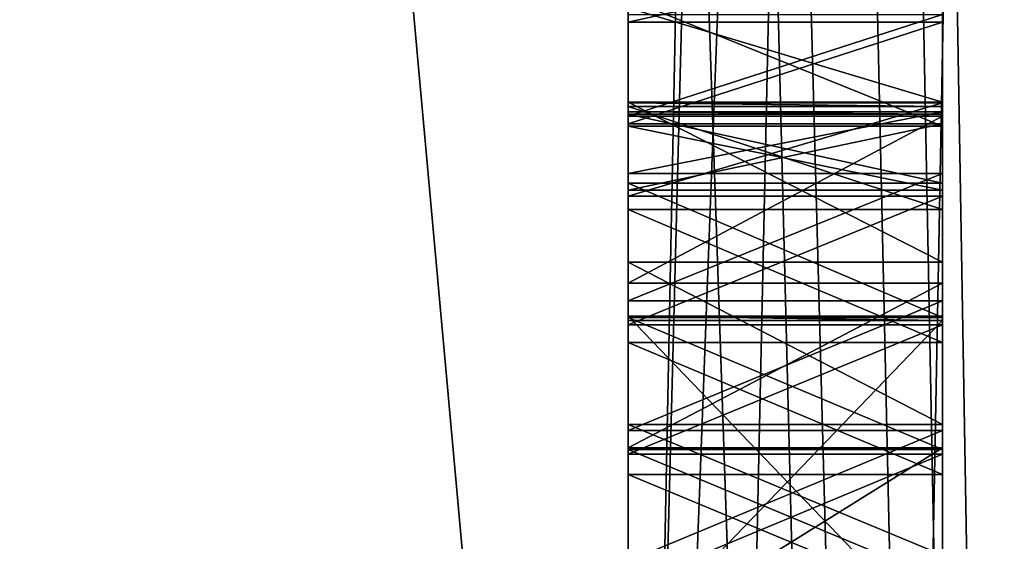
# Model space of a CAD drawing. Header units: millimetres. Extents: x -25 to 90, y -3 to 328.
# Tile 59 of 139: x 40.306 to 40.62, y 50.585 to 50.751. Entities that reach past the tile are written whole.
import ezdxf

# ---------------------------------------------------------------- set-up
doc = ezdxf.new("R2010")
doc.units = ezdxf.units.MM
doc.header["$LTSCALE"] = 65.185185
for name, color, linetype in [('100', 7, 'CONTINUOUS'), ('112', 7, 'CONTINUOUS'), ('115', 7, 'CONTINUOUS'), ('116', 7, 'CONTINUOUS'), ('119', 7, 'CONTINUOUS'), ('120', 7, 'CONTINUOUS'), ('214', 7, 'CONTINUOUS'), ('215', 7, 'CONTINUOUS'), ('216', 7, 'CONTINUOUS'), ('217', 7, 'CONTINUOUS'), ('221', 7, 'CONTINUOUS'), ('222', 7, 'CONTINUOUS'), ('223', 7, 'CONTINUOUS'), ('224', 7, 'CONTINUOUS'), ('225', 7, 'CONTINUOUS'), ('228', 7, 'CONTINUOUS'), ('229', 7, 'CONTINUOUS'), ('230', 7, 'CONTINUOUS'), ('231', 7, 'CONTINUOUS'), ('247', 7, 'CONTINUOUS'), ('248', 7, 'CONTINUOUS'), ('249', 7, 'CONTINUOUS'), ('250', 7, 'CONTINUOUS'), ('251', 7, 'CONTINUOUS'), ('252', 7, 'CONTINUOUS'), ('253', 7, 'CONTINUOUS'), ('254', 7, 'CONTINUOUS'), ('255', 7, 'CONTINUOUS'), ('256', 7, 'CONTINUOUS'), ('257', 7, 'CONTINUOUS'), ('258', 7, 'CONTINUOUS'), ('259', 7, 'CONTINUOUS'), ('260', 7, 'CONTINUOUS'), ('261', 7, 'CONTINUOUS'), ('262', 7, 'CONTINUOUS'), ('263', 7, 'CONTINUOUS'), ('271', 7, 'CONTINUOUS'), ('288', 7, 'CONTINUOUS'), ('289', 7, 'CONTINUOUS'), ('290', 7, 'CONTINUOUS'), ('3', 7, 'CONTINUOUS'), ('397', 7, 'CONTINUOUS'), ('399', 7, 'CONTINUOUS'), ('4', 7, 'CONTINUOUS'), ('404', 7, 'CONTINUOUS'), ('405', 7, 'CONTINUOUS'), ('729', 7, 'CONTINUOUS'), ('730', 7, 'CONTINUOUS'), ('737', 7, 'CONTINUOUS'), ('738', 7, 'CONTINUOUS')]:
    doc.layers.add(name, color=color, linetype=linetype)

msp = doc.modelspace()

# ---------------------------------------------------------------- linework, layer by layer
at = {"layer": '100', "linetype": 'CONTINUOUS'}
for points in [[(40.5, 50, 21), (40.5, 56.4896, 19.97211), (0, 50, 21), (40.5, 50, 21)], [(0, 50, 21), (40.5, 56.4896, 19.97211), (6.77754, 55.3709, 20.30156), (0, 50, 21)], [(40.5, 56.4896, -19.97211), (40.5, 50, -21), (6.78023, 55.37303, -20.301), (40.5, 56.4896, -19.97211)], [(40.5, 50, -21), (0, 50, -21), (6.78023, 55.37303, -20.301), (40.5, 50, -21)]]:
    msp.add_3dface(points, dxfattribs=at)
at = {"layer": '112', "linetype": 'CONTINUOUS'}
for points in [[(40.5, 55.22419, -16.07227), (40.5, 52.64471, -16.69178), (40.5, 50.66687, -16.34725), (40.5, 55.22419, -16.07227)], [(40.5, 55.03648, -15.49483), (40.5, 55.22419, -16.07227), (40.5, 50, -16.29282), (40.5, 55.03648, -15.49483)], [(40.5, 50, -16.29282), (40.5, 55.22419, -16.07227), (40.5, 50.61444, -16.33848), (40.5, 50, -16.29282)], [(40.5, 50.61444, -16.33848), (40.5, 55.22419, -16.07227), (40.5, 50.66687, -16.34725), (40.5, 50.61444, -16.33848)], [(40.5, 52.64471, 16.69178), (40.5, 55.22419, 16.07227), (40.5, 50.65631, 16.67807), (40.5, 52.64471, 16.69178)], [(40.5, 50, 16.29282), (40.5, 55.22419, 16.07227), (40.5, 55.03648, 15.49483), (40.5, 50, 16.29282)], [(40.5, 55.22419, 16.07227), (40.5, 50, 16.29282), (40.5, 49.35431, 16.3381), (40.5, 55.22419, 16.07227)], [(40.5, 50.65631, 16.67807), (40.5, 55.22419, 16.07227), (40.5, 50.65498, 16.63553), (40.5, 50.65631, 16.67807)], [(40.5, 50.65498, 16.63553), (40.5, 55.22419, 16.07227), (40.5, 50.54157, 16.34106), (40.5, 50.65498, 16.63553)], [(40.5, 50.54157, 16.34106), (40.5, 55.22419, 16.07227), (40.5, 49.40637, 16.33962), (40.5, 50.54157, 16.34106)], [(40.5, 55.22419, 16.07227), (40.5, 49.35431, 16.3381), (40.5, 49.40637, 16.33962), (40.5, 55.22419, 16.07227)], [(40.5, 52.64471, -16.69178), (40.5, 50, -16.9), (40.5, 50.62186, -16.83853), (40.5, 52.64471, -16.69178)], [(40.5, 50.66687, -16.34725), (40.5, 52.64471, -16.69178), (40.5, 50.72006, -16.37729), (40.5, 50.66687, -16.34725)], [(40.5, 50.72006, -16.37729), (40.5, 52.64471, -16.69178), (40.5, 50.75243, -16.40807), (40.5, 50.72006, -16.37729)], [(40.5, 50.75736, -16.54628), (40.5, 52.64471, -16.69178), (40.5, 50.71686, -16.57966), (40.5, 50.75736, -16.54628)], [(40.5, 50.71686, -16.57966), (40.5, 52.64471, -16.69178), (40.5, 50.69642, -16.59104), (40.5, 50.71686, -16.57966)], [(40.5, 50.69642, -16.59104), (40.5, 52.64471, -16.69178), (40.5, 50.71762, -16.60092), (40.5, 50.69642, -16.59104)], [(40.5, 50.71762, -16.60092), (40.5, 52.64471, -16.69178), (40.5, 50.74999, -16.6317), (40.5, 50.71762, -16.60092)], [(40.5, 50.74999, -16.6317), (40.5, 52.64471, -16.69178), (40.5, 50.77232, -16.67349), (40.5, 50.74999, -16.6317)], [(40.5, 50.75454, -16.75928), (40.5, 52.64471, -16.69178), (40.5, 50.72445, -16.79229), (40.5, 50.75454, -16.75928)], [(40.5, 50.72445, -16.79229), (40.5, 52.64471, -16.69178), (40.5, 50.67354, -16.82604), (40.5, 50.72445, -16.79229)], [(40.5, 50.67354, -16.82604), (40.5, 52.64471, -16.69178), (40.5, 50.62186, -16.83853), (40.5, 50.67354, -16.82604)], [(40.5, 50, 16.9), (40.5, 52.64471, 16.69178), (40.5, 50.43224, 16.84472), (40.5, 50, 16.9)], [(40.5, 50.43224, 16.84472), (40.5, 52.64471, 16.69178), (40.5, 50.48396, 16.83246), (40.5, 50.43224, 16.84472)], [(40.5, 50.48396, 16.83246), (40.5, 52.64471, 16.69178), (40.5, 50.52494, 16.80989), (40.5, 50.48396, 16.83246)], [(40.5, 50.52494, 16.80989), (40.5, 52.64471, 16.69178), (40.5, 50.54477, 16.77734), (40.5, 50.52494, 16.80989)], [(40.5, 50.54477, 16.77734), (40.5, 52.64471, 16.69178), (40.5, 50.55419, 16.74512), (40.5, 50.54477, 16.77734)], [(40.5, 50.55419, 16.74512), (40.5, 52.64471, 16.69178), (40.5, 50.55219, 16.68132), (40.5, 50.55419, 16.74512)], [(40.5, 50.55219, 16.68132), (40.5, 52.64471, 16.69178), (40.5, 50.65631, 16.67807), (40.5, 50.55219, 16.68132)], [(40.5, 50.55087, 16.63879), (40.5, 50.65498, 16.63553), (40.5, 50.54157, 16.34106), (40.5, 50.55087, 16.63879)], [(40.5, 50.62186, -16.83853), (40.5, 50, -16.9), (40.5, 50.58022, -16.84002), (40.5, 50.62186, -16.83853)], [(40.5, 44.77581, -16.07227), (40.5, 50, -16.29282), (40.5, 50.61444, -16.33848), (40.5, 44.77581, -16.07227)], [(40.5, 50.55198, -16.34071), (40.5, 44.77581, -16.07227), (40.5, 50.61444, -16.33848), (40.5, 50.55198, -16.34071)]]:
    msp.add_3dface(points, dxfattribs=at)
at = {"layer": '115', "linetype": 'CONTINUOUS'}
for points in [[(40.5, 45.30261, -19.31948), (40.5, 57.08937, -18.57549), (40.71787, 57.15094, -18.7652), (40.5, 45.30261, -19.31948)], [(40.5, 45.30261, -19.31948), (40.71787, 57.15094, -18.7652), (40.71787, 45.24081, -19.50945), (40.5, 45.30261, -19.31948)], [(40.5, 57.08937, 18.57549), (40.5, 45.30261, 19.31948), (40.71787, 57.15094, 18.7652), (40.5, 57.08937, 18.57549)], [(40.5, 45.30261, 19.31948), (40.71787, 45.24081, 19.50945), (40.71787, 57.15094, 18.7652), (40.5, 45.30261, 19.31948)]]:
    msp.add_3dface(points, dxfattribs=at)
at = {"layer": '116', "linetype": 'CONTINUOUS'}
for points in [[(40.5, 56.93018, 17.45206), (40.68118, 57.03009, 17.19714), (40.68118, 46.24891, 18.19596), (40.5, 56.93018, 17.45206)], [(40.5, 51.4969, -18.71794), (40.5, 50.09863, -18.77744), (40.68118, 57.03009, -17.19714), (40.5, 51.4969, -18.71794)], [(40.5, 50.09863, -18.77744), (40.5, 48.69976, -18.73263), (40.68118, 57.03009, -17.19714), (40.5, 50.09863, -18.77744)], [(40.5, 48.69976, -18.73263), (40.68118, 46.24891, -18.19596), (40.68118, 57.03009, -17.19714), (40.5, 48.69976, -18.73263)], [(40.5, 55.61103, 17.91977), (40.5, 56.93018, 17.45206), (40.68118, 46.24891, 18.19596), (40.5, 55.61103, 17.91977)], [(40.5, 54.26082, 18.2879), (40.5, 55.61103, 17.91977), (40.68118, 46.24891, 18.19596), (40.5, 54.26082, 18.2879)], [(40.5, 52.88685, 18.55446), (40.5, 54.26082, 18.2879), (40.68118, 46.24891, 18.19596), (40.5, 52.88685, 18.55446)], [(40.5, 51.4969, 18.71794), (40.5, 52.88685, 18.55446), (40.68118, 46.24891, 18.19596), (40.5, 51.4969, 18.71794)], [(40.5, 50.09863, 18.77744), (40.5, 51.4969, 18.71794), (40.68118, 46.24891, 18.19596), (40.5, 50.09863, 18.77744)]]:
    msp.add_3dface(points, dxfattribs=at)
at = {"layer": '119', "linetype": 'CONTINUOUS'}
for points in [[(40.7, 55.28419, -16.26307), (40.7, 44.71581, -16.26307), (40.5, 52.64471, -16.69178), (40.7, 55.28419, -16.26307)], [(40.7, 44.71581, -16.26307), (40.5, 50, -16.9), (40.5, 52.64471, -16.69178), (40.7, 44.71581, -16.26307)]]:
    msp.add_3dface(points, dxfattribs=at)
at = {"layer": '120', "linetype": 'CONTINUOUS'}
for points in [[(40.5, 52.64471, 16.69178), (40.5, 50, 16.9), (40.7, 55.28419, 16.26307), (40.5, 52.64471, 16.69178)], [(40.5, 50, 16.9), (40.7, 44.71581, 16.26307), (40.7, 55.28419, 16.26307), (40.5, 50, 16.9)]]:
    msp.add_3dface(points, dxfattribs=at)
at = {"layer": '214', "linetype": 'CONTINUOUS'}
for points in [[(40.5, 50.55198, -16.34071), (40.5, 50.61444, -16.33848), (40.6, 50.61444, -16.33848), (40.5, 50.55198, -16.34071)], [(40.6, 50.55198, -16.34071), (40.5, 50.55198, -16.34071), (40.6, 50.61444, -16.33848), (40.6, 50.55198, -16.34071)]]:
    msp.add_3dface(points, dxfattribs=at)
at = {"layer": '215', "linetype": 'CONTINUOUS'}
for points in [[(40.5, 50.61444, -16.33848), (40.5, 50.66687, -16.34725), (40.6, 50.66687, -16.34725), (40.5, 50.61444, -16.33848)], [(40.6, 50.61444, -16.33848), (40.5, 50.61444, -16.33848), (40.6, 50.66687, -16.34725), (40.6, 50.61444, -16.33848)]]:
    msp.add_3dface(points, dxfattribs=at)
at = {"layer": '216', "linetype": 'CONTINUOUS'}
for points in [[(40.5, 50.66687, -16.34725), (40.5, 50.72006, -16.37729), (40.6, 50.72006, -16.37729), (40.5, 50.66687, -16.34725)], [(40.6, 50.66687, -16.34725), (40.5, 50.66687, -16.34725), (40.6, 50.72006, -16.37729), (40.6, 50.66687, -16.34725)]]:
    msp.add_3dface(points, dxfattribs=at)
at = {"layer": '217', "linetype": 'CONTINUOUS'}
for points in [[(40.5, 50.72006, -16.37729), (40.5, 50.75243, -16.40807), (40.6, 50.75243, -16.40807), (40.5, 50.72006, -16.37729)], [(40.6, 50.72006, -16.37729), (40.5, 50.72006, -16.37729), (40.6, 50.75243, -16.40807), (40.6, 50.72006, -16.37729)]]:
    msp.add_3dface(points, dxfattribs=at)
at = {"layer": '221', "linetype": 'CONTINUOUS'}
for points in [[(40.5, 50.75736, -16.54628), (40.5, 50.71686, -16.57966), (40.6, 50.71686, -16.57966), (40.5, 50.75736, -16.54628)], [(40.6, 50.75736, -16.54628), (40.5, 50.75736, -16.54628), (40.6, 50.71686, -16.57966), (40.6, 50.75736, -16.54628)]]:
    msp.add_3dface(points, dxfattribs=at)
at = {"layer": '222', "linetype": 'CONTINUOUS'}
for points in [[(40.5, 50.71686, -16.57966), (40.5, 50.69642, -16.59104), (40.6, 50.69642, -16.59104), (40.5, 50.71686, -16.57966)], [(40.6, 50.71686, -16.57966), (40.5, 50.71686, -16.57966), (40.6, 50.69642, -16.59104), (40.6, 50.71686, -16.57966)]]:
    msp.add_3dface(points, dxfattribs=at)
at = {"layer": '223', "linetype": 'CONTINUOUS'}
for points in [[(40.5, 50.69642, -16.59104), (40.5, 50.71762, -16.60092), (40.6, 50.71762, -16.60092), (40.5, 50.69642, -16.59104)], [(40.6, 50.69642, -16.59104), (40.5, 50.69642, -16.59104), (40.6, 50.71762, -16.60092), (40.6, 50.69642, -16.59104)]]:
    msp.add_3dface(points, dxfattribs=at)
at = {"layer": '224', "linetype": 'CONTINUOUS'}
for points in [[(40.5, 50.71762, -16.60092), (40.5, 50.74999, -16.6317), (40.6, 50.74999, -16.6317), (40.5, 50.71762, -16.60092)], [(40.6, 50.71762, -16.60092), (40.5, 50.71762, -16.60092), (40.6, 50.74999, -16.6317), (40.6, 50.71762, -16.60092)]]:
    msp.add_3dface(points, dxfattribs=at)
at = {"layer": '225', "linetype": 'CONTINUOUS'}
for points in [[(40.5, 50.74999, -16.6317), (40.5, 50.77232, -16.67349), (40.6, 50.77232, -16.67349), (40.5, 50.74999, -16.6317)], [(40.6, 50.74999, -16.6317), (40.5, 50.74999, -16.6317), (40.6, 50.77232, -16.67349), (40.6, 50.74999, -16.6317)]]:
    msp.add_3dface(points, dxfattribs=at)
at = {"layer": '228', "linetype": 'CONTINUOUS'}
for points in [[(40.5, 50.75454, -16.75928), (40.5, 50.72445, -16.79229), (40.6, 50.72445, -16.79229), (40.5, 50.75454, -16.75928)], [(40.6, 50.75454, -16.75928), (40.5, 50.75454, -16.75928), (40.6, 50.72445, -16.79229), (40.6, 50.75454, -16.75928)]]:
    msp.add_3dface(points, dxfattribs=at)
at = {"layer": '229', "linetype": 'CONTINUOUS'}
for points in [[(40.5, 50.72445, -16.79229), (40.5, 50.67354, -16.82604), (40.6, 50.67354, -16.82604), (40.5, 50.72445, -16.79229)], [(40.6, 50.72445, -16.79229), (40.5, 50.72445, -16.79229), (40.6, 50.67354, -16.82604), (40.6, 50.72445, -16.79229)]]:
    msp.add_3dface(points, dxfattribs=at)
at = {"layer": '230', "linetype": 'CONTINUOUS'}
for points in [[(40.5, 50.67354, -16.82604), (40.5, 50.62186, -16.83853), (40.6, 50.62186, -16.83853), (40.5, 50.67354, -16.82604)], [(40.6, 50.67354, -16.82604), (40.5, 50.67354, -16.82604), (40.6, 50.62186, -16.83853), (40.6, 50.67354, -16.82604)]]:
    msp.add_3dface(points, dxfattribs=at)
at = {"layer": '231', "linetype": 'CONTINUOUS'}
for points in [[(40.5, 50.62186, -16.83853), (40.5, 50.58022, -16.84002), (40.6, 50.58022, -16.84002), (40.5, 50.62186, -16.83853)], [(40.6, 50.62186, -16.83853), (40.5, 50.62186, -16.83853), (40.6, 50.58022, -16.84002), (40.6, 50.62186, -16.83853)]]:
    msp.add_3dface(points, dxfattribs=at)
at = {"layer": '247', "linetype": 'CONTINUOUS'}
for points in [[(40.6, 50.57074, -16.57423), (40.5, 50.57074, -16.57423), (40.6, 50.61238, -16.57275), (40.6, 50.57074, -16.57423)], [(40.6, 50.61238, -16.57275), (40.5, 50.57074, -16.57423), (40.5, 50.61238, -16.57275), (40.6, 50.61238, -16.57275)]]:
    msp.add_3dface(points, dxfattribs=at)
at = {"layer": '248', "linetype": 'CONTINUOUS'}
for points in [[(40.6, 50.61238, -16.57275), (40.5, 50.61238, -16.57275), (40.6, 50.65364, -16.56063), (40.6, 50.61238, -16.57275)], [(40.6, 50.65364, -16.56063), (40.5, 50.61238, -16.57275), (40.5, 50.65364, -16.56063), (40.6, 50.65364, -16.56063)]]:
    msp.add_3dface(points, dxfattribs=at)
at = {"layer": '249', "linetype": 'CONTINUOUS'}
for points in [[(40.6, 50.65364, -16.56063), (40.5, 50.65364, -16.56063), (40.6, 50.69452, -16.53788), (40.6, 50.65364, -16.56063)], [(40.6, 50.69452, -16.53788), (40.5, 50.65364, -16.56063), (40.5, 50.69452, -16.53788), (40.6, 50.69452, -16.53788)]]:
    msp.add_3dface(points, dxfattribs=at)
at = {"layer": '250', "linetype": 'CONTINUOUS'}
for points in [[(40.6, 50.69452, -16.53788), (40.5, 50.69452, -16.53788), (40.6, 50.72423, -16.49424), (40.6, 50.69452, -16.53788)], [(40.6, 50.72423, -16.49424), (40.5, 50.69452, -16.53788), (40.5, 50.72423, -16.49424), (40.6, 50.72423, -16.49424)]]:
    msp.add_3dface(points, dxfattribs=at)
at = {"layer": '251', "linetype": 'CONTINUOUS'}
for points in [[(40.6, 50.72423, -16.49424), (40.5, 50.72423, -16.49424), (40.6, 50.72309, -16.46234), (40.6, 50.72423, -16.49424)], [(40.6, 50.72309, -16.46234), (40.5, 50.72423, -16.49424), (40.5, 50.72309, -16.46234), (40.6, 50.72309, -16.46234)]]:
    msp.add_3dface(points, dxfattribs=at)
at = {"layer": '252', "linetype": 'CONTINUOUS'}
for points in [[(40.6, 50.72309, -16.46234), (40.5, 50.72309, -16.46234), (40.6, 50.69035, -16.42093), (40.6, 50.72309, -16.46234)], [(40.6, 50.69035, -16.42093), (40.5, 50.72309, -16.46234), (40.5, 50.69035, -16.42093), (40.6, 50.69035, -16.42093)]]:
    msp.add_3dface(points, dxfattribs=at)
at = {"layer": '253', "linetype": 'CONTINUOUS'}
for points in [[(40.6, 50.69035, -16.42093), (40.5, 50.69035, -16.42093), (40.6, 50.64795, -16.40115), (40.6, 50.69035, -16.42093)], [(40.6, 50.64795, -16.40115), (40.5, 50.69035, -16.42093), (40.5, 50.64795, -16.40115), (40.6, 50.64795, -16.40115)]]:
    msp.add_3dface(points, dxfattribs=at)
at = {"layer": '254', "linetype": 'CONTINUOUS'}
for points in [[(40.6, 50.64795, -16.40115), (40.5, 50.64795, -16.40115), (40.6, 50.60593, -16.39201), (40.6, 50.64795, -16.40115)], [(40.6, 50.60593, -16.39201), (40.5, 50.64795, -16.40115), (40.5, 50.60593, -16.39201), (40.6, 50.60593, -16.39201)]]:
    msp.add_3dface(points, dxfattribs=at)
at = {"layer": '255', "linetype": 'CONTINUOUS'}
for points in [[(40.5, 50.56429, -16.3935), (40.6, 50.56429, -16.3935), (40.5, 50.60593, -16.39201), (40.5, 50.56429, -16.3935)], [(40.6, 50.56429, -16.3935), (40.6, 50.60593, -16.39201), (40.5, 50.60593, -16.39201), (40.6, 50.56429, -16.3935)]]:
    msp.add_3dface(points, dxfattribs=at)
at = {"layer": '256', "linetype": 'CONTINUOUS'}
for points in [[(40.6, 50.61997, -16.78538), (40.5, 50.61997, -16.78538), (40.6, 50.66123, -16.77326), (40.6, 50.61997, -16.78538)], [(40.6, 50.66123, -16.77326), (40.5, 50.61997, -16.78538), (40.5, 50.66123, -16.77326), (40.6, 50.66123, -16.77326)]]:
    msp.add_3dface(points, dxfattribs=at)
at = {"layer": '257', "linetype": 'CONTINUOUS'}
for points in [[(40.6, 50.66123, -16.77326), (40.5, 50.66123, -16.77326), (40.6, 50.70173, -16.73988), (40.6, 50.66123, -16.77326)], [(40.6, 50.70173, -16.73988), (40.5, 50.66123, -16.77326), (40.5, 50.70173, -16.73988), (40.6, 50.70173, -16.73988)]]:
    msp.add_3dface(points, dxfattribs=at)
at = {"layer": '258', "linetype": 'CONTINUOUS'}
for points in [[(40.6, 50.70173, -16.73988), (40.5, 50.70173, -16.73988), (40.6, 50.72141, -16.70724), (40.6, 50.70173, -16.73988)], [(40.6, 50.72141, -16.70724), (40.5, 50.70173, -16.73988), (40.5, 50.72141, -16.70724), (40.6, 50.72141, -16.70724)]]:
    msp.add_3dface(points, dxfattribs=at)
at = {"layer": '259', "linetype": 'CONTINUOUS'}
for points in [[(40.6, 50.72141, -16.70724), (40.5, 50.72141, -16.70724), (40.6, 50.72065, -16.68598), (40.6, 50.72141, -16.70724)], [(40.6, 50.72065, -16.68598), (40.5, 50.72141, -16.70724), (40.5, 50.72065, -16.68598), (40.6, 50.72065, -16.68598)]]:
    msp.add_3dface(points, dxfattribs=at)
at = {"layer": '260', "linetype": 'CONTINUOUS'}
for points in [[(40.6, 50.72065, -16.68598), (40.5, 50.72065, -16.68598), (40.6, 50.69869, -16.65483), (40.6, 50.72065, -16.68598)], [(40.6, 50.69869, -16.65483), (40.5, 50.72065, -16.68598), (40.5, 50.69869, -16.65483), (40.6, 50.69869, -16.65483)]]:
    msp.add_3dface(points, dxfattribs=at)
at = {"layer": '261', "linetype": 'CONTINUOUS'}
for points in [[(40.6, 50.69869, -16.65483), (40.5, 50.69869, -16.65483), (40.6, 50.65592, -16.62442), (40.6, 50.69869, -16.65483)], [(40.6, 50.65592, -16.62442), (40.5, 50.69869, -16.65483), (40.5, 50.65592, -16.62442), (40.6, 50.65592, -16.62442)]]:
    msp.add_3dface(points, dxfattribs=at)
at = {"layer": '262', "linetype": 'CONTINUOUS'}
for points in [[(40.6, 50.65592, -16.62442), (40.5, 50.65592, -16.62442), (40.6, 50.6139, -16.61527), (40.6, 50.65592, -16.62442)], [(40.6, 50.6139, -16.61527), (40.5, 50.65592, -16.62442), (40.5, 50.6139, -16.61527), (40.6, 50.6139, -16.61527)]]:
    msp.add_3dface(points, dxfattribs=at)
at = {"layer": '263', "linetype": 'CONTINUOUS'}
for points in [[(40.6, 50.6139, -16.61527), (40.5, 50.6139, -16.61527), (40.6, 50.57226, -16.61676), (40.6, 50.6139, -16.61527)], [(40.6, 50.57226, -16.61676), (40.5, 50.6139, -16.61527), (40.5, 50.57226, -16.61676), (40.6, 50.57226, -16.61676)]]:
    msp.add_3dface(points, dxfattribs=at)
at = {"layer": '271', "linetype": 'CONTINUOUS'}
for points in [[(40.5, 50.61997, -16.78538), (40.6, 50.61997, -16.78538), (40.5, 50.57833, -16.78686), (40.5, 50.61997, -16.78538)], [(40.6, 50.61997, -16.78538), (40.6, 50.57833, -16.78686), (40.5, 50.57833, -16.78686), (40.6, 50.61997, -16.78538)]]:
    msp.add_3dface(points, dxfattribs=at)
at = {"layer": '288', "linetype": 'CONTINUOUS'}
for points in [[(40.5, 50.55219, 16.68132), (40.5, 50.65631, 16.67807), (40.6, 50.55219, 16.68132), (40.5, 50.55219, 16.68132)], [(40.6, 50.55219, 16.68132), (40.5, 50.65631, 16.67807), (40.6, 50.65631, 16.67807), (40.6, 50.55219, 16.68132)]]:
    msp.add_3dface(points, dxfattribs=at)
at = {"layer": '289', "linetype": 'CONTINUOUS'}
for points in [[(40.5, 50.65631, 16.67807), (40.5, 50.65498, 16.63553), (40.6, 50.65498, 16.63553), (40.5, 50.65631, 16.67807)], [(40.6, 50.65631, 16.67807), (40.5, 50.65631, 16.67807), (40.6, 50.65498, 16.63553), (40.6, 50.65631, 16.67807)]]:
    msp.add_3dface(points, dxfattribs=at)
at = {"layer": '290', "linetype": 'CONTINUOUS'}
for points in [[(40.5, 50.65498, 16.63553), (40.5, 50.55087, 16.63879), (40.6, 50.65498, 16.63553), (40.5, 50.65498, 16.63553)], [(40.6, 50.65498, 16.63553), (40.5, 50.55087, 16.63879), (40.6, 50.55087, 16.63879), (40.6, 50.65498, 16.63553)]]:
    msp.add_3dface(points, dxfattribs=at)
at = {"layer": '3', "color": 7, "linetype": 'CONTINUOUS', "true_color": 0x0833a0}
for points in [[(39.5, 50, 18.75), (39.5, 61.02112, 15.16896), (40.5, 50, 18.75), (39.5, 50, 18.75)], [(40.5, 50, 18.75), (39.5, 61.02112, 15.16896), (40.5, 51.47104, 18.6922), (40.5, 50, 18.75)], [(39.5, 61.02112, -15.16896), (39.5, 50, -18.75), (40.5, 61.02109, -15.16898), (39.5, 61.02112, -15.16896)], [(40.5, 61.02109, -15.16898), (39.5, 50, -18.75), (40.5, 59.79663, -15.98714), (40.5, 61.02109, -15.16898)], [(40.5, 59.79663, -15.98714), (39.5, 50, -18.75), (40.5, 58.51266, -16.7062), (40.5, 59.79663, -15.98714)], [(40.5, 58.51266, -16.7062), (39.5, 50, -18.75), (40.5, 57.17492, -17.3229), (40.5, 58.51266, -16.7062)], [(40.5, 57.17492, -17.3229), (39.5, 50, -18.75), (40.5, 55.79441, -17.83219), (40.5, 57.17492, -17.3229)], [(40.5, 55.79441, -17.83219), (39.5, 50, -18.75), (40.5, 54.37685, -18.232), (40.5, 55.79441, -17.83219)], [(40.5, 54.37685, -18.232), (39.5, 50, -18.75), (40.5, 52.93336, -18.51913), (40.5, 54.37685, -18.232)], [(40.5, 52.93336, -18.51913), (39.5, 50, -18.75), (40.5, 51.47104, -18.6922), (40.5, 52.93336, -18.51913)], [(40.5, 51.47104, -18.6922), (39.5, 50, -18.75), (40.5, 50, -18.75), (40.5, 51.47104, -18.6922)]]:
    msp.add_3dface(points, dxfattribs=at)
at = {"layer": '397', "linetype": 'CONTINUOUS'}
for points in [[(40.6, 45.01876, -15.33067), (41.45359, 54.82895, -14.86197), (40.6, 54.98124, -15.33067), (40.6, 45.01876, -15.33067)], [(41.45359, 45.17105, -14.86197), (41.45359, 54.82895, -14.86197), (40.6, 45.01876, -15.33067), (41.45359, 45.17105, -14.86197)]]:
    msp.add_3dface(points, dxfattribs=at)
at = {"layer": '399', "linetype": 'CONTINUOUS'}
for points in [[(41.45359, 54.82895, 14.86197), (41.45359, 45.17105, 14.86197), (40.6, 54.98124, 15.33067), (41.45359, 54.82895, 14.86197)], [(40.6, 54.98124, 15.33067), (41.45359, 45.17105, 14.86197), (40.6, 45.01876, 15.33067), (40.6, 54.98124, 15.33067)]]:
    msp.add_3dface(points, dxfattribs=at)
at = {"layer": '4', "color": 7, "linetype": 'CONTINUOUS', "true_color": 0x0833a0}
for points in [[(40.5, 56.4896, 19.97211), (40.5, 50, 21), (40.5, 57.08937, 18.57549), (40.5, 56.4896, 19.97211)], [(40.5, 57.08937, 18.57549), (40.5, 50, 21), (40.5, 45.30261, 19.31948), (40.5, 57.08937, 18.57549)], [(40.5, 45.30261, -19.31948), (40.5, 56.4896, -19.97211), (40.5, 57.08937, -18.57549), (40.5, 45.30261, -19.31948)], [(40.5, 50, -21), (40.5, 56.4896, -19.97211), (40.5, 45.30261, -19.31948), (40.5, 50, -21)], [(40.5, 50.09863, 18.77744), (40.5, 51.47104, 18.6922), (40.5, 51.4969, 18.71794), (40.5, 50.09863, 18.77744)], [(40.5, 51.4969, -18.71794), (40.5, 51.47104, -18.6922), (40.5, 50.09863, -18.77744), (40.5, 51.4969, -18.71794)], [(40.5, 50, 18.75), (40.5, 51.47104, 18.6922), (40.5, 50.09863, 18.77744), (40.5, 50, 18.75)], [(40.5, 51.47104, -18.6922), (40.5, 50, -18.75), (40.5, 50.09863, -18.77744), (40.5, 51.47104, -18.6922)]]:
    msp.add_3dface(points, dxfattribs=at)
at = {"layer": '404', "linetype": 'CONTINUOUS'}
for points in [[(40.5, 55.03648, -15.49483), (40.5, 50, -16.29282), (40.6, 54.98124, -15.33067), (40.5, 55.03648, -15.49483)], [(40.5, 50, -16.29282), (40.6, 45.01876, -15.33067), (40.6, 54.98124, -15.33067), (40.5, 50, -16.29282)]]:
    msp.add_3dface(points, dxfattribs=at)
at = {"layer": '405', "linetype": 'CONTINUOUS'}
for points in [[(40.5, 50, 16.29282), (40.5, 55.03648, 15.49483), (40.6, 54.98124, 15.33067), (40.5, 50, 16.29282)], [(40.5, 50, 16.29282), (40.6, 54.98124, 15.33067), (40.6, 45.01876, 15.33067), (40.5, 50, 16.29282)]]:
    msp.add_3dface(points, dxfattribs=at)
at = {"layer": '729', "linetype": 'CONTINUOUS'}
for points in [[(40.5, 50.72423, -16.49424), (40.5, 50.69452, -16.53788), (40.5, 50.72309, -16.46234), (40.5, 50.72423, -16.49424)], [(40.5, 50.72309, -16.46234), (40.5, 50.69452, -16.53788), (40.5, 50.69035, -16.42093), (40.5, 50.72309, -16.46234)], [(40.5, 50.69452, -16.53788), (40.5, 50.65364, -16.56063), (40.5, 50.69035, -16.42093), (40.5, 50.69452, -16.53788)], [(40.5, 50.69035, -16.42093), (40.5, 50.65364, -16.56063), (40.5, 50.64795, -16.40115), (40.5, 50.69035, -16.42093)], [(40.5, 50.65364, -16.56063), (40.5, 50.61238, -16.57275), (40.5, 50.64795, -16.40115), (40.5, 50.65364, -16.56063)], [(40.5, 50.64795, -16.40115), (40.5, 50.61238, -16.57275), (40.5, 50.60593, -16.39201), (40.5, 50.64795, -16.40115)], [(40.5, 50.61238, -16.57275), (40.5, 50.57074, -16.57423), (40.5, 50.60593, -16.39201), (40.5, 50.61238, -16.57275)], [(40.5, 50.57074, -16.57423), (40.5, 50.56429, -16.3935), (40.5, 50.60593, -16.39201), (40.5, 50.57074, -16.57423)]]:
    msp.add_3dface(points, dxfattribs=at)
at = {"layer": '730', "linetype": 'CONTINUOUS'}
for points in [[(40.5, 50.72141, -16.70724), (40.5, 50.70173, -16.73988), (40.5, 50.72065, -16.68598), (40.5, 50.72141, -16.70724)], [(40.5, 50.72065, -16.68598), (40.5, 50.70173, -16.73988), (40.5, 50.69869, -16.65483), (40.5, 50.72065, -16.68598)], [(40.5, 50.70173, -16.73988), (40.5, 50.66123, -16.77326), (40.5, 50.69869, -16.65483), (40.5, 50.70173, -16.73988)], [(40.5, 50.69869, -16.65483), (40.5, 50.66123, -16.77326), (40.5, 50.65592, -16.62442), (40.5, 50.69869, -16.65483)], [(40.5, 50.66123, -16.77326), (40.5, 50.61997, -16.78538), (40.5, 50.65592, -16.62442), (40.5, 50.66123, -16.77326)], [(40.5, 50.65592, -16.62442), (40.5, 50.61997, -16.78538), (40.5, 50.6139, -16.61527), (40.5, 50.65592, -16.62442)], [(40.5, 50.6139, -16.61527), (40.5, 50.61997, -16.78538), (40.5, 50.57833, -16.78686), (40.5, 50.6139, -16.61527)], [(40.5, 50.57226, -16.61676), (40.5, 50.6139, -16.61527), (40.5, 50.57833, -16.78686), (40.5, 50.57226, -16.61676)]]:
    msp.add_3dface(points, dxfattribs=at)
at = {"layer": '737', "linetype": 'CONTINUOUS'}
for points in [[(40.6, 50.49881, 16.64041), (40.6, 50.4051, 16.64334), (40.6, 50.65631, 16.67807), (40.6, 50.49881, 16.64041)], [(40.6, 50.49881, 16.64041), (40.6, 50.65631, 16.67807), (40.6, 50.55087, 16.63879), (40.6, 50.49881, 16.64041)], [(40.6, 50.4051, 16.64334), (40.6, 50.55219, 16.68132), (40.6, 50.65631, 16.67807), (40.6, 50.4051, 16.64334)], [(40.6, 50.65631, 16.67807), (40.6, 50.65498, 16.63553), (40.6, 50.55087, 16.63879), (40.6, 50.65631, 16.67807)]]:
    msp.add_3dface(points, dxfattribs=at)
at = {"layer": '738', "linetype": 'CONTINUOUS'}
for points in [[(40.6, 50.77514, -16.46049), (40.6, 50.77628, -16.49238), (40.6, 50.72309, -16.46234), (40.6, 50.77514, -16.46049)], [(40.6, 50.77628, -16.49238), (40.6, 50.75736, -16.54628), (40.6, 50.72423, -16.49424), (40.6, 50.77628, -16.49238)], [(40.6, 50.77628, -16.49238), (40.6, 50.72423, -16.49424), (40.6, 50.72309, -16.46234), (40.6, 50.77628, -16.49238)], [(40.6, 50.75243, -16.40807), (40.6, 50.77514, -16.46049), (40.6, 50.69035, -16.42093), (40.6, 50.75243, -16.40807)], [(40.6, 50.77514, -16.46049), (40.6, 50.72309, -16.46234), (40.6, 50.69035, -16.42093), (40.6, 50.77514, -16.46049)], [(40.6, 50.77232, -16.67349), (40.6, 50.77346, -16.70538), (40.6, 50.72065, -16.68598), (40.6, 50.77232, -16.67349)], [(40.6, 50.77346, -16.70538), (40.6, 50.75454, -16.75928), (40.6, 50.72141, -16.70724), (40.6, 50.77346, -16.70538)], [(40.6, 50.77346, -16.70538), (40.6, 50.72141, -16.70724), (40.6, 50.72065, -16.68598), (40.6, 50.77346, -16.70538)], [(40.6, 50.74999, -16.6317), (40.6, 50.77232, -16.67349), (40.6, 50.69869, -16.65483), (40.6, 50.74999, -16.6317)], [(40.6, 50.77232, -16.67349), (40.6, 50.72065, -16.68598), (40.6, 50.69869, -16.65483), (40.6, 50.77232, -16.67349)], [(40.6, 50.75736, -16.54628), (40.6, 50.71686, -16.57966), (40.6, 50.65364, -16.56063), (40.6, 50.75736, -16.54628)], [(40.6, 50.75736, -16.54628), (40.6, 50.65364, -16.56063), (40.6, 50.69452, -16.53788), (40.6, 50.75736, -16.54628)], [(40.6, 50.75736, -16.54628), (40.6, 50.69452, -16.53788), (40.6, 50.72423, -16.49424), (40.6, 50.75736, -16.54628)], [(40.6, 50.75454, -16.75928), (40.6, 50.72445, -16.79229), (40.6, 50.66123, -16.77326), (40.6, 50.75454, -16.75928)], [(40.6, 50.75454, -16.75928), (40.6, 50.66123, -16.77326), (40.6, 50.70173, -16.73988), (40.6, 50.75454, -16.75928)], [(40.6, 50.75454, -16.75928), (40.6, 50.70173, -16.73988), (40.6, 50.72141, -16.70724), (40.6, 50.75454, -16.75928)], [(40.6, 50.72006, -16.37729), (40.6, 50.75243, -16.40807), (40.6, 50.60593, -16.39201), (40.6, 50.72006, -16.37729)], [(40.6, 50.75243, -16.40807), (40.6, 50.69035, -16.42093), (40.6, 50.64795, -16.40115), (40.6, 50.75243, -16.40807)], [(40.6, 50.75243, -16.40807), (40.6, 50.64795, -16.40115), (40.6, 50.60593, -16.39201), (40.6, 50.75243, -16.40807)], [(40.6, 50.71762, -16.60092), (40.6, 50.74999, -16.6317), (40.6, 50.6139, -16.61527), (40.6, 50.71762, -16.60092)], [(40.6, 50.74999, -16.6317), (40.6, 50.69869, -16.65483), (40.6, 50.65592, -16.62442), (40.6, 50.74999, -16.6317)], [(40.6, 50.74999, -16.6317), (40.6, 50.65592, -16.62442), (40.6, 50.6139, -16.61527), (40.6, 50.74999, -16.6317)], [(40.6, 50.72445, -16.79229), (40.6, 50.67354, -16.82604), (40.6, 50.47461, -16.80121), (40.6, 50.72445, -16.79229)], [(40.6, 50.72445, -16.79229), (40.6, 50.47461, -16.80121), (40.6, 50.57833, -16.78686), (40.6, 50.72445, -16.79229)], [(40.6, 50.72445, -16.79229), (40.6, 50.61997, -16.78538), (40.6, 50.66123, -16.77326), (40.6, 50.72445, -16.79229)], [(40.6, 50.61997, -16.78538), (40.6, 50.72445, -16.79229), (40.6, 50.57833, -16.78686), (40.6, 50.61997, -16.78538)], [(40.6, 50.4494, -16.38695), (40.6, 50.50031, -16.3532), (40.6, 50.72006, -16.37729), (40.6, 50.4494, -16.38695)], [(40.6, 50.4494, -16.38695), (40.6, 50.72006, -16.37729), (40.6, 50.60593, -16.39201), (40.6, 50.4494, -16.38695)], [(40.6, 50.50031, -16.3532), (40.6, 50.66687, -16.34725), (40.6, 50.72006, -16.37729), (40.6, 50.50031, -16.3532)], [(40.6, 50.48822, -16.59847), (40.6, 50.69642, -16.59104), (40.6, 50.71762, -16.60092), (40.6, 50.48822, -16.59847)], [(40.6, 50.48822, -16.59847), (40.6, 50.71762, -16.60092), (40.6, 50.46778, -16.60984), (40.6, 50.48822, -16.59847)], [(40.6, 50.46778, -16.60984), (40.6, 50.71762, -16.60092), (40.6, 50.6139, -16.61527), (40.6, 50.46778, -16.60984)], [(40.6, 50.46702, -16.58858), (40.6, 50.71686, -16.57966), (40.6, 50.69642, -16.59104), (40.6, 50.46702, -16.58858)], [(40.6, 50.71686, -16.57966), (40.6, 50.46702, -16.58858), (40.6, 50.57074, -16.57423), (40.6, 50.71686, -16.57966)], [(40.6, 50.71686, -16.57966), (40.6, 50.57074, -16.57423), (40.6, 50.61238, -16.57275), (40.6, 50.71686, -16.57966)], [(40.6, 50.71686, -16.57966), (40.6, 50.61238, -16.57275), (40.6, 50.65364, -16.56063), (40.6, 50.71686, -16.57966)], [(40.6, 50.48822, -16.59847), (40.6, 50.46702, -16.58858), (40.6, 50.69642, -16.59104), (40.6, 50.48822, -16.59847)], [(40.6, 50.67354, -16.82604), (40.6, 50.62186, -16.83853), (40.6, 50.5278, -16.83125), (40.6, 50.67354, -16.82604)], [(40.6, 50.67354, -16.82604), (40.6, 50.5278, -16.83125), (40.6, 50.47461, -16.80121), (40.6, 50.67354, -16.82604)], [(40.6, 50.50031, -16.3532), (40.6, 50.55198, -16.34071), (40.6, 50.66687, -16.34725), (40.6, 50.50031, -16.3532)], [(40.6, 50.55198, -16.34071), (40.6, 50.61444, -16.33848), (40.6, 50.66687, -16.34725), (40.6, 50.55198, -16.34071)], [(40.6, 50.62186, -16.83853), (40.6, 50.58022, -16.84002), (40.6, 50.5278, -16.83125), (40.6, 50.62186, -16.83853)], [(40.6, 50.46778, -16.60984), (40.6, 50.6139, -16.61527), (40.6, 50.57226, -16.61676), (40.6, 50.46778, -16.60984)], [(40.6, 50.56429, -16.3935), (40.6, 50.4494, -16.38695), (40.6, 50.60593, -16.39201), (40.6, 50.56429, -16.3935)]]:
    msp.add_3dface(points, dxfattribs=at)

doc.saveas('drawing.dxf')
